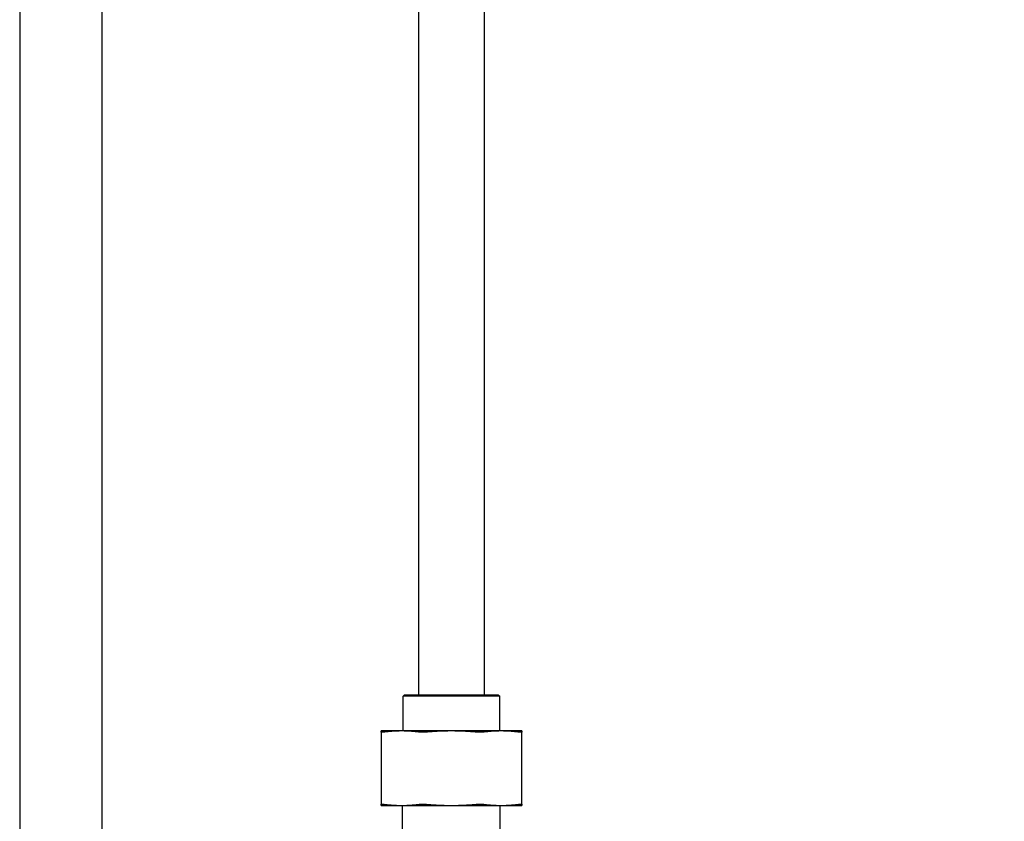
# Model space of a CAD drawing. Header units: inches. Extents: x 5 to 1128, y -85 to 748.
# Tile 87 of 256: x 147 to 160, y 244 to 254. Entities that reach past the tile are written whole.
import ezdxf

# ---------------------------------------------------------------- set-up
doc = ezdxf.new("R2010")
doc.units = ezdxf.units.IN
doc.header["$LTSCALE"] = 32
doc.header["$MEASUREMENT"] = 0
doc.layers.add('Dimension (ANSI)', color=7, linetype='Continuous', lineweight=25)
doc.layers.add('Visible (ANSI)', color=7, linetype='Continuous', lineweight=30)
doc.styles.add('Note Text (ANSI)', font='tahoma.ttf')
doc.dimstyles.new('SB Fraction-16 (ANSI)', dxfattribs={"dimscale": 32, "dimtxt": 0.125, "dimasz": 0.098425, "dimexe": 0.125, "dimexo": 0.0625, "dimgap": 0.031496, "dimtad": 0, "dimtih": 1, "dimtoh": 1, "dimdec": 4, "dimrnd": 1e-08, "dimzin": 0, "dimdsep": 46, "dimlunit": 5, "dimtxsty": 'Note Text (ANSI)', "dimcen": 0.09, "dimdle": 0.393701, "dimclrd": 256, "dimclre": 256, "dimclrt": 256, "dimadec": 0, "dimazin": 3, "dimtfac": 0.96, "dimtofl": 0, "dimtmove": 0, "dimatfit": 3, "dimfxl": 1, "dimfrac": 2, "dimtolj": 1, "dimtzin": 12, "dimlwd": -1, "dimlwe": -1, "dimarcsym": 0})

# ---------------------------------------------------------------- blocks, each defined once
blk = doc.blocks.new('*D16')
at = {"layer": 'Defpoints', "color": 0, "transparency": 16777216}
for p in [(170.307, 471.984), (79.417, 159.272), (130.37, 159.272)]:
    blk.add_point(p, dxfattribs=at)
at = {"layer": 'Dimension (ANSI)', "transparency": 16777216}
for p, q in [((168.307, 471.984), (75.417, 471.984)), ((79.417, 468.834), (79.417, 327.661)), ((79.417, 162.422), (79.417, 320.595)), ((128.37, 159.272), (75.417, 159.272))]:
    blk.add_line(p, q, dxfattribs=at)
for points in [[(78.892, 468.834), (79.942, 468.834), (79.417, 471.984)], [(78.892, 162.422), (79.942, 162.422), (79.417, 159.272)]]:
    blk.add_solid(points, dxfattribs=at)
at = {"layer": 'Dimension (ANSI)', "transparency": 16777216, "insert": (67.214, 326.653), "char_height": 4, "attachment_point": 1, "style": 'Note Text (ANSI)'}
blk.add_mtext('\\A1;312 11/16', dxfattribs=at)

msp = doc.modelspace()

# ---------------------------------------------------------------- linework, layer by layer
at = {"layer": 'Visible (ANSI)'}
for p, q in [((148.528, 256.54617), (148.528, 227.5542)), ((152.583, 256.54617), (152.583, 245.2867)), ((153.423, 256.54617), (153.423, 245.2867)), ((147.478, 254.04617), (147.478, 227.5542)), ((152.40509, 245.2867), (152.38425, 245.26587)), ((153.62175, 245.26587), (152.38425, 245.26587)), ((152.38425, 244.8227), (152.38425, 245.26587)), ((152.40509, 245.2867), (153.60092, 245.2867)), ((153.60092, 245.2867), (153.62175, 245.26587)), ((153.62175, 244.8227), (153.62175, 245.26587)), ((152.36661, 244.8227), (152.103, 244.8227)), ((152.103, 244.80782), (152.103, 243.88508)), ((153.003, 244.8227), (152.36661, 244.8227)), ((153.6394, 244.8227), (153.003, 244.8227)), ((153.903, 244.8227), (153.6394, 244.8227)), ((153.903, 243.88508), (153.903, 244.80782)), ((152.103, 243.8702), (152.36661, 243.8702)), ((152.36661, 243.8702), (153.003, 243.8702)), ((152.378, 243.30753), (152.378, 243.8702)), ((153.003, 243.8702), (153.6394, 243.8702)), ((153.628, 243.30753), (153.628, 243.8702)), ((153.6394, 243.8702), (153.903, 243.8702))]:
    msp.add_line(p, q, dxfattribs=at)
for points, weights in [([(152.103, 244.80782), (152.103, 244.8227), (152.103, 244.8227)], [1.06851824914, 1.04951712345, 1]), ([(152.36661, 244.8227), (152.25651, 244.8227), (152.13961, 244.80782)], [1, 1.04951712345, 1.06851824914]), ([(152.5936, 244.80782), (152.47671, 244.8227), (152.36661, 244.8227)], [1.06851824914, 1.04951712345, 1]), ([(153.003, 244.8227), (152.8473, 244.8227), (152.68199, 244.80782)], [1, 1.04951712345, 1.06851824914]), ([(153.32402, 244.80782), (153.15871, 244.8227), (153.003, 244.8227)], [1.06851824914, 1.04951712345, 1]), ([(153.6394, 244.8227), (153.5293, 244.8227), (153.41241, 244.80782)], [1, 1.04951712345, 1.06851824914]), ([(153.86639, 244.80782), (153.7495, 244.8227), (153.6394, 244.8227)], [1.06851824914, 1.04951712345, 1]), ([(153.903, 244.8227), (153.903, 244.8227), (153.903, 244.80782)], [1, 1.04951712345, 1.06851824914]), ([(152.103, 243.8702), (152.103, 243.8702), (152.103, 243.88508)], [1, 1.04951712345, 1.06851824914]), ([(152.13961, 243.88508), (152.25651, 243.8702), (152.36661, 243.8702)], [1.06851824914, 1.04951712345, 1]), ([(152.36661, 243.8702), (152.47671, 243.8702), (152.5936, 243.88508)], [1, 1.04951712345, 1.06851824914]), ([(152.68199, 243.88508), (152.8473, 243.8702), (153.003, 243.8702)], [1.06851824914, 1.04951712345, 1]), ([(153.003, 243.8702), (153.15871, 243.8702), (153.32402, 243.88508)], [1, 1.04951712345, 1.06851824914]), ([(153.41241, 243.88508), (153.5293, 243.8702), (153.6394, 243.8702)], [1.06851824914, 1.04951712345, 1]), ([(153.6394, 243.8702), (153.7495, 243.8702), (153.86639, 243.88508)], [1, 1.04951712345, 1.06851824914]), ([(153.903, 243.88508), (153.903, 243.8702), (153.903, 243.8702)], [1.06851824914, 1.04951712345, 1])]:
    msp.add_rational_spline(points, weights, degree=2, dxfattribs=at)
for points, knots in [([(152.13961, 244.80782), (152.12788, 244.80633), (152.11858, 244.80559), (152.10646, 244.80559), (152.103, 244.80633), (152.103, 244.80782)], [0.414702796, 0.414702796, 0.414702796, 0.414702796, 0.535378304, 0.535378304, 0.656053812, 0.656053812, 0.656053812, 0.656053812]), ([(152.68199, 244.80782), (152.66539, 244.80633), (152.64878, 244.80559), (152.61952, 244.80559), (152.60534, 244.80633), (152.5936, 244.80782)], [0.414702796, 0.414702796, 0.414702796, 0.414702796, 0.535378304, 0.535378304, 0.656053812, 0.656053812, 0.656053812, 0.656053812]), ([(153.41241, 244.80782), (153.40067, 244.80633), (153.38648, 244.80559), (153.35722, 244.80559), (153.34062, 244.80633), (153.32402, 244.80782)], [1.292675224, 1.292675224, 1.292675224, 1.292675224, 1.413350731, 1.413350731, 1.534026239, 1.534026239, 1.534026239, 1.534026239]), ([(153.903, 244.80782), (153.903, 244.80633), (153.89955, 244.80559), (153.88743, 244.80559), (153.87813, 244.80633), (153.86639, 244.80782)], [0.414702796, 0.414702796, 0.414702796, 0.414702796, 0.535378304, 0.535378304, 0.656053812, 0.656053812, 0.656053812, 0.656053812]), ([(152.103, 243.88508), (152.103, 243.88658), (152.10646, 243.88731), (152.11858, 243.88731), (152.12788, 243.88658), (152.13961, 243.88508)], [1.292675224, 1.292675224, 1.292675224, 1.292675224, 1.413350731, 1.413350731, 1.534026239, 1.534026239, 1.534026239, 1.534026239]), ([(152.5936, 243.88508), (152.60534, 243.88658), (152.61952, 243.88731), (152.64878, 243.88731), (152.66539, 243.88658), (152.68199, 243.88508)], [1.292675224, 1.292675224, 1.292675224, 1.292675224, 1.413350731, 1.413350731, 1.534026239, 1.534026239, 1.534026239, 1.534026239]), ([(153.32402, 243.88508), (153.34062, 243.88658), (153.35722, 243.88731), (153.38648, 243.88731), (153.40067, 243.88658), (153.41241, 243.88508)], [0.414702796, 0.414702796, 0.414702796, 0.414702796, 0.535378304, 0.535378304, 0.656053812, 0.656053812, 0.656053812, 0.656053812]), ([(153.86639, 243.88508), (153.87813, 243.88658), (153.88743, 243.88731), (153.89955, 243.88731), (153.903, 243.88658), (153.903, 243.88508)], [1.292675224, 1.292675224, 1.292675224, 1.292675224, 1.413350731, 1.413350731, 1.534026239, 1.534026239, 1.534026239, 1.534026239])]:
    msp.add_open_spline(points, degree=3, knots=knots, dxfattribs=at)

# ---------------------------------------------------------------- dimensions: what is measured, and where the dimension line sits
at = {"layer": 'Dimension (ANSI)'}
dim = msp.add_linear_dim(base=(79.41701, 159.27197), p1=(170.30726, 471.98367), p2=(130.36976, 159.27197), angle=270, dimstyle='SB Fraction-16 (ANSI)', override={"dimgap": 0.031496, "dimdec": 4, "dimtol": 0, "dimlim": 0, "dimtp": 0, "dimtm": 0, "dimtdec": 2, "dimatfit": 1}, dxfattribs=at)
dim.commit()
dim.dimension.update_dxf_attribs({"geometry": '*D16', "text_midpoint": (79.41701, 324.12782), "dimtype": 160})

doc.saveas('drawing.dxf')
